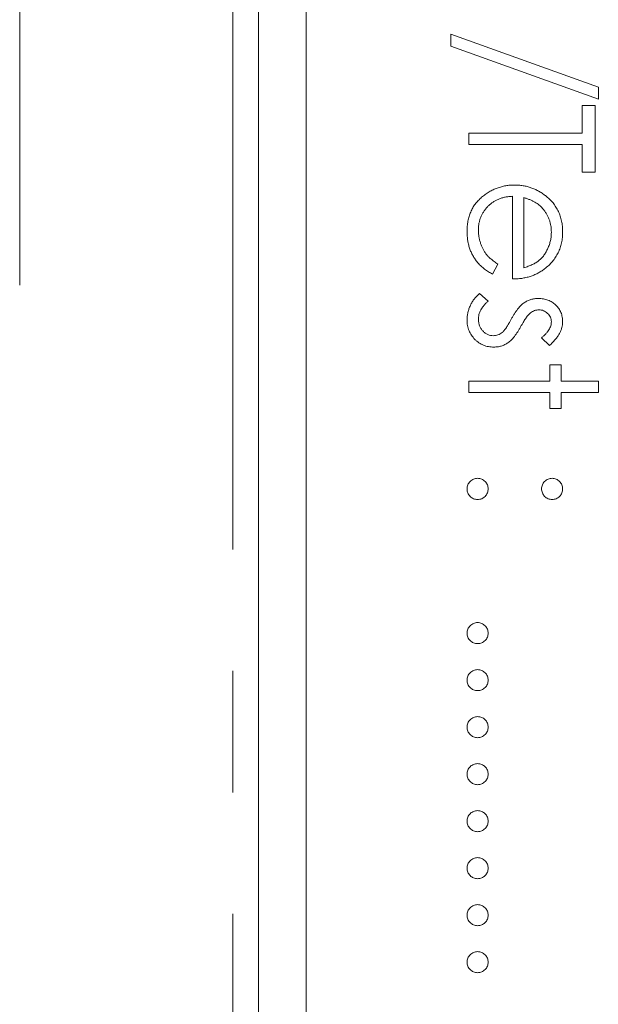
# Model space of a CAD drawing. Header units: millimetres. Extents: x -3 to 402, y -195 to 324.
# Tile 8 of 27: x 43.53 to 49.58, y 135.67 to 145.97. Entities that reach past the tile are written whole.
import ezdxf

# ---------------------------------------------------------------- set-up
doc = ezdxf.new("R2010")
doc.units = ezdxf.units.MM
doc.linetypes.add('PHANTOM', pattern=[12.7, 6.35, -1.27, 1.27, -1.27, 1.27, -1.27])

msp = doc.modelspace()

# ---------------------------------------------------------------- linework, layer by layer
at = {"color": 7, "linetype": 'Continuous', "lineweight": 15}
for p, q in [((43.528, 143.194), (43.528, 188.196)), ((46.028, 121.196), (46.028, 188.196)), ((46.528, 179.196), (46.528, 123.196)), ((48.041, 145.693), (48.041, 145.818)), ((48.041, 145.818), (49.585, 145.264)), ((49.585, 145.139), (48.041, 145.693)), ((49.585, 145.264), (49.585, 145.139)), ((49.415, 145.071), (49.551, 145.071)), ((49.415, 144.783), (49.415, 145.071)), ((49.551, 145.071), (49.551, 144.376)), ((48.228, 144.664), (48.228, 144.783)), ((48.228, 144.783), (49.415, 144.783)), ((49.415, 144.664), (48.228, 144.664)), ((49.415, 144.376), (49.415, 144.664)), ((49.551, 144.376), (49.415, 144.376)), ((48.686, 143.257), (48.686, 144.122)), ((48.804, 144.109), (48.804, 143.375)), ((48.533, 143.413), (48.478, 143.308)), ((48.342, 143.104), (48.431, 143.025)), ((49.074, 142.561), (48.991, 142.642)), ((49.076, 142.358), (49.194, 142.358)), ((49.076, 142.188), (49.076, 142.358)), ((49.194, 142.358), (49.194, 142.188)), ((48.228, 142.188), (49.076, 142.188)), ((48.228, 142.069), (48.228, 142.188)), ((49.194, 142.188), (49.585, 142.188)), ((49.585, 142.188), (49.585, 142.069)), ((49.076, 142.069), (48.228, 142.069)), ((49.076, 141.9), (49.076, 142.069)), ((49.194, 142.069), (49.194, 141.9)), ((49.585, 142.069), (49.194, 142.069)), ((49.194, 141.9), (49.076, 141.9))]:
    msp.add_line(p, q, dxfattribs=at)
at = {"color": 8, "linetype": 'PHANTOM', "lineweight": 0}
msp.add_line((45.76, 115.025), (45.76, 188.196), dxfattribs=at)
at = {"color": 7, "linetype": 'Continuous', "lineweight": 15}
for points, knots in [([(48.211, 143.754), (48.211, 143.773), (48.212, 143.809), (48.219, 143.862), (48.231, 143.911), (48.248, 143.958), (48.269, 144.001), (48.296, 144.042), (48.327, 144.079), (48.363, 144.112), (48.401, 144.142), (48.441, 144.169), (48.483, 144.191), (48.526, 144.209), (48.57, 144.223), (48.615, 144.233), (48.661, 144.239), (48.693, 144.24), (48.708, 144.24)], [0, 0, 0, 0, 0.071579, 0.139629, 0.204797, 0.268135, 0.329814, 0.391301, 0.453434, 0.516552, 0.579631, 0.641119, 0.701294, 0.76081, 0.819932, 0.87892, 0.938983, 1, 1, 1, 1]), ([(48.708, 144.24), (48.723, 144.24), (48.753, 144.239), (48.796, 144.234), (48.839, 144.225), (48.88, 144.213), (48.92, 144.197), (48.958, 144.178), (48.996, 144.156), (49.019, 144.138), (49.031, 144.129)], [0, 0, 0, 0, 0.128045, 0.253768, 0.377428, 0.500551, 0.623296, 0.746578, 0.872348, 1, 1, 1, 1]), ([(48.686, 144.122), (48.673, 144.121), (48.648, 144.12), (48.611, 144.115), (48.576, 144.106), (48.543, 144.094), (48.512, 144.08), (48.482, 144.063), (48.455, 144.042), (48.429, 144.018), (48.406, 143.992), (48.385, 143.965), (48.368, 143.936), (48.354, 143.905), (48.343, 143.873), (48.335, 143.84), (48.33, 143.805), (48.33, 143.781), (48.329, 143.769)], [0, 0, 0, 0, 0.068385, 0.134476, 0.198391, 0.260753, 0.321829, 0.383037, 0.444653, 0.507398, 0.569825, 0.630778, 0.690929, 0.750945, 0.811049, 0.872331, 0.935004, 1, 1, 1, 1]), ([(49.002, 143.994), (48.996, 144.001), (48.985, 144.013), (48.965, 144.03), (48.943, 144.047), (48.92, 144.062), (48.894, 144.075), (48.866, 144.088), (48.836, 144.099), (48.815, 144.106), (48.804, 144.109)], [0, 0, 0, 0, 0.1099838, 0.2225805, 0.3384999, 0.4587086, 0.5855353, 0.7175177, 0.8546668, 1, 1, 1, 1]), ([(49.031, 144.129), (49.045, 144.117), (49.074, 144.094), (49.111, 144.054), (49.142, 144.01), (49.167, 143.964), (49.187, 143.915), (49.201, 143.863), (49.21, 143.808), (49.211, 143.77), (49.211, 143.751)], [0, 0, 0, 0, 0.128835, 0.253589, 0.374643, 0.49534, 0.616325, 0.739759, 0.866842, 1, 1, 1, 1]), ([(49.093, 143.745), (49.092, 143.757), (49.092, 143.78), (49.088, 143.815), (49.08, 143.848), (49.071, 143.88), (49.058, 143.911), (49.042, 143.94), (49.024, 143.968), (49.009, 143.985), (49.002, 143.994)], [0, 0, 0, 0, 0.131092, 0.259141, 0.384162, 0.505992, 0.629098, 0.750669, 0.874039, 1, 1, 1, 1]), ([(48.478, 143.308), (48.463, 143.316), (48.434, 143.332), (48.394, 143.36), (48.358, 143.39), (48.327, 143.422), (48.3, 143.456), (48.277, 143.492), (48.256, 143.53), (48.24, 143.57), (48.227, 143.612), (48.217, 143.657), (48.212, 143.705), (48.211, 143.737), (48.211, 143.754)], [0, 0, 0, 0, 0.09337, 0.181661, 0.265874, 0.346355, 0.4246, 0.501903, 0.579992, 0.658443, 0.738672, 0.821894, 0.908801, 1, 1, 1, 1]), ([(48.329, 143.769), (48.33, 143.757), (48.33, 143.734), (48.335, 143.699), (48.342, 143.664), (48.352, 143.63), (48.363, 143.598), (48.378, 143.568), (48.394, 143.541), (48.412, 143.515), (48.434, 143.49), (48.462, 143.465), (48.495, 143.439), (48.52, 143.422), (48.533, 143.413)], [0, 0, 0, 0, 0.0825923, 0.1638789, 0.2456587, 0.3277257, 0.40861, 0.4857491, 0.5591691, 0.6302685, 0.705306, 0.792065, 0.8897964, 1, 1, 1, 1]), ([(48.804, 143.375), (48.82, 143.38), (48.85, 143.388), (48.892, 143.406), (48.93, 143.425), (48.962, 143.449), (48.991, 143.475), (49.016, 143.505), (49.038, 143.54), (49.057, 143.577), (49.073, 143.617), (49.084, 143.659), (49.092, 143.702), (49.092, 143.731), (49.093, 143.745)], [0, 0, 0, 0, 0.09624, 0.185231, 0.267501, 0.3444, 0.419595, 0.496891, 0.576638, 0.660268, 0.745387, 0.83004, 0.914474, 1, 1, 1, 1]), ([(49.211, 143.751), (49.211, 143.731), (49.21, 143.693), (49.201, 143.636), (49.186, 143.582), (49.165, 143.532), (49.138, 143.484), (49.105, 143.44), (49.066, 143.398), (49.036, 143.374), (49.021, 143.362)], [0, 0, 0, 0, 0.13204, 0.259033, 0.38188, 0.502258, 0.622752, 0.744743, 0.870109, 1, 1, 1, 1]), ([(49.021, 143.362), (49.01, 143.354), (48.987, 143.337), (48.95, 143.316), (48.911, 143.298), (48.87, 143.283), (48.827, 143.272), (48.782, 143.263), (48.734, 143.258), (48.702, 143.257), (48.686, 143.257)], [0, 0, 0, 0, 0.118522, 0.236255, 0.356174, 0.47725, 0.60154, 0.729618, 0.862158, 1, 1, 1, 1]), ([(48.211, 142.828), (48.211, 142.841), (48.212, 142.868), (48.219, 142.907), (48.23, 142.945), (48.245, 142.982), (48.264, 143.018), (48.286, 143.05), (48.312, 143.079), (48.332, 143.096), (48.342, 143.104)], [0, 0, 0, 0, 0.126743, 0.251724, 0.377219, 0.504694, 0.631458, 0.755401, 0.877701, 1, 1, 1, 1]), ([(48.431, 143.025), (48.423, 143.018), (48.407, 143.003), (48.387, 142.98), (48.369, 142.957), (48.355, 142.933), (48.343, 142.909), (48.335, 142.884), (48.33, 142.859), (48.33, 142.842), (48.329, 142.834)], [0, 0, 0, 0, 0.147476, 0.285904, 0.417172, 0.540501, 0.659238, 0.775006, 0.887229, 1, 1, 1, 1]), ([(48.809, 143.009), (48.82, 143.016), (48.842, 143.029), (48.879, 143.043), (48.917, 143.052), (48.944, 143.053), (48.958, 143.053)], [0, 0, 0, 0, 0.246252, 0.492591, 0.74057, 1, 1, 1, 1]), ([(48.958, 143.053), (48.967, 143.053), (48.984, 143.053), (49.01, 143.049), (49.034, 143.044), (49.058, 143.036), (49.08, 143.026), (49.101, 143.015), (49.121, 143), (49.139, 142.984), (49.156, 142.966), (49.171, 142.947), (49.183, 142.927), (49.194, 142.906), (49.202, 142.883), (49.207, 142.859), (49.211, 142.834), (49.211, 142.818), (49.211, 142.809)], [0, 0, 0, 0, 0.067978, 0.133044, 0.196507, 0.258613, 0.319728, 0.380873, 0.442636, 0.505079, 0.567881, 0.628814, 0.68891, 0.748765, 0.809386, 0.870884, 0.934037, 1, 1, 1, 1]), ([(48.677, 142.842), (48.682, 142.852), (48.693, 142.871), (48.71, 142.898), (48.726, 142.923), (48.743, 142.945), (48.759, 142.965), (48.776, 142.982), (48.792, 142.997), (48.803, 143.005), (48.809, 143.009)], [0, 0, 0, 0, 0.157762, 0.30595, 0.443775, 0.572824, 0.692154, 0.802296, 0.905564, 1, 1, 1, 1]), ([(48.963, 142.934), (48.955, 142.934), (48.94, 142.933), (48.917, 142.927), (48.895, 142.916), (48.882, 142.907), (48.875, 142.902)], [0, 0, 0, 0, 0.2400399, 0.4794032, 0.7317567, 1, 1, 1, 1]), ([(49.093, 142.809), (49.092, 142.817), (49.091, 142.834), (49.083, 142.857), (49.071, 142.879), (49.054, 142.898), (49.034, 142.914), (49.012, 142.926), (48.988, 142.933), (48.971, 142.934), (48.963, 142.934)], [0, 0, 0, 0, 0.1249585, 0.2459006, 0.369166, 0.4985108, 0.6285039, 0.7510283, 0.8737242, 1, 1, 1, 1]), ([(48.49, 142.544), (48.48, 142.545), (48.462, 142.545), (48.434, 142.549), (48.407, 142.555), (48.382, 142.564), (48.358, 142.576), (48.334, 142.59), (48.312, 142.606), (48.291, 142.625), (48.273, 142.646), (48.256, 142.668), (48.242, 142.692), (48.231, 142.716), (48.222, 142.742), (48.215, 142.77), (48.211, 142.798), (48.211, 142.818), (48.211, 142.828)], [0, 0, 0, 0, 0.064548, 0.127199, 0.188597, 0.24864, 0.309525, 0.370037, 0.431889, 0.495704, 0.559519, 0.621372, 0.682397, 0.743568, 0.805498, 0.86864, 0.933066, 1, 1, 1, 1]), ([(48.329, 142.834), (48.33, 142.822), (48.331, 142.8), (48.34, 142.768), (48.355, 142.738), (48.375, 142.713), (48.399, 142.691), (48.426, 142.675), (48.455, 142.665), (48.475, 142.664), (48.485, 142.663)], [0, 0, 0, 0, 0.134042, 0.261896, 0.387836, 0.517686, 0.644509, 0.764718, 0.880291, 1, 1, 1, 1]), ([(48.577, 142.696), (48.581, 142.699), (48.588, 142.705), (48.599, 142.717), (48.61, 142.732), (48.623, 142.749), (48.635, 142.769), (48.648, 142.791), (48.663, 142.816), (48.672, 142.833), (48.677, 142.842)], [0, 0, 0, 0, 0.0768751, 0.1674617, 0.27227, 0.3895508, 0.5208014, 0.6662633, 0.8255449, 1, 1, 1, 1]), ([(48.875, 142.902), (48.871, 142.899), (48.863, 142.892), (48.852, 142.88), (48.84, 142.867), (48.828, 142.85), (48.815, 142.832), (48.803, 142.811), (48.789, 142.788), (48.78, 142.772), (48.775, 142.764)], [0, 0, 0, 0, 0.0834251, 0.1775598, 0.2839824, 0.4022167, 0.5335685, 0.676121, 0.8316494, 1, 1, 1, 1]), ([(48.991, 142.642), (48.999, 142.649), (49.014, 142.662), (49.035, 142.684), (49.053, 142.705), (49.067, 142.725), (49.079, 142.746), (49.087, 142.767), (49.092, 142.788), (49.092, 142.802), (49.093, 142.809)], [0, 0, 0, 0, 0.158223, 0.305036, 0.441309, 0.565963, 0.683525, 0.793334, 0.898518, 1, 1, 1, 1]), ([(49.211, 142.809), (49.211, 142.799), (49.21, 142.778), (49.203, 142.747), (49.192, 142.716), (49.177, 142.684), (49.158, 142.654), (49.134, 142.623), (49.106, 142.591), (49.085, 142.571), (49.074, 142.561)], [0, 0, 0, 0, 0.105714, 0.213412, 0.326127, 0.444452, 0.569061, 0.702712, 0.846318, 1, 1, 1, 1]), ([(48.775, 142.764), (48.769, 142.753), (48.758, 142.733), (48.741, 142.705), (48.724, 142.68), (48.707, 142.656), (48.69, 142.636), (48.673, 142.618), (48.657, 142.602), (48.645, 142.594), (48.639, 142.589)], [0, 0, 0, 0, 0.1589891, 0.3071146, 0.4462132, 0.5748761, 0.6941521, 0.8045812, 0.9065933, 1, 1, 1, 1]), ([(48.485, 142.663), (48.493, 142.664), (48.51, 142.664), (48.534, 142.671), (48.557, 142.681), (48.57, 142.691), (48.577, 142.696)], [0, 0, 0, 0, 0.253475, 0.500453, 0.745578, 1, 1, 1, 1]), ([(48.639, 142.589), (48.628, 142.583), (48.606, 142.569), (48.569, 142.554), (48.53, 142.546), (48.504, 142.545), (48.49, 142.544)], [0, 0, 0, 0, 0.248839, 0.495235, 0.743336, 1, 1, 1, 1]), ([(48.211, 141.06), (48.211, 141.068), (48.212, 141.082), (48.218, 141.103), (48.228, 141.122), (48.243, 141.139), (48.26, 141.153), (48.279, 141.163), (48.299, 141.169), (48.314, 141.17), (48.321, 141.171)], [0, 0, 0, 0, 0.1277566, 0.2494144, 0.3727965, 0.5001113, 0.6286099, 0.7506434, 0.8737684, 1, 1, 1, 1]), ([(48.321, 141.171), (48.328, 141.17), (48.343, 141.169), (48.364, 141.163), (48.383, 141.153), (48.4, 141.139), (48.414, 141.122), (48.424, 141.103), (48.43, 141.082), (48.431, 141.068), (48.431, 141.06)], [0, 0, 0, 0, 0.129097, 0.252046, 0.373905, 0.5010378, 0.6281707, 0.7513765, 0.872426, 1, 1, 1, 1]), ([(48.991, 141.06), (48.991, 141.068), (48.992, 141.082), (48.998, 141.103), (49.008, 141.122), (49.022, 141.139), (49.039, 141.153), (49.058, 141.163), (49.079, 141.169), (49.094, 141.17), (49.101, 141.171)], [0, 0, 0, 0, 0.127574, 0.2486235, 0.3718293, 0.4989622, 0.626095, 0.747954, 0.870903, 1, 1, 1, 1]), ([(49.101, 141.171), (49.108, 141.17), (49.123, 141.169), (49.143, 141.163), (49.162, 141.153), (49.179, 141.139), (49.194, 141.122), (49.204, 141.103), (49.21, 141.082), (49.211, 141.068), (49.211, 141.06)], [0, 0, 0, 0, 0.126257, 0.2494068, 0.3714648, 0.4988052, 0.6271285, 0.7505355, 0.8722177, 1, 1, 1, 1]), ([(48.321, 140.95), (48.314, 140.951), (48.299, 140.951), (48.278, 140.957), (48.26, 140.968), (48.243, 140.982), (48.229, 140.999), (48.218, 141.018), (48.212, 141.038), (48.211, 141.053), (48.211, 141.06)], [0, 0, 0, 0, 0.126178, 0.248821, 0.37154, 0.499984, 0.627244, 0.749226, 0.872298, 1, 1, 1, 1]), ([(48.431, 141.06), (48.431, 141.053), (48.43, 141.039), (48.424, 141.018), (48.414, 140.999), (48.4, 140.982), (48.383, 140.968), (48.364, 140.957), (48.343, 140.951), (48.328, 140.951), (48.321, 140.95)], [0, 0, 0, 0, 0.127519, 0.249986, 0.371792, 0.49887, 0.625948, 0.748492, 0.870959, 1, 1, 1, 1]), ([(49.101, 140.95), (49.094, 140.951), (49.079, 140.951), (49.058, 140.957), (49.039, 140.968), (49.022, 140.982), (49.009, 140.999), (48.998, 141.018), (48.992, 141.039), (48.991, 141.053), (48.991, 141.06)], [0, 0, 0, 0, 0.129041, 0.251508, 0.374052, 0.50113, 0.628208, 0.750014, 0.872481, 1, 1, 1, 1]), ([(49.211, 141.06), (49.211, 141.053), (49.21, 141.039), (49.204, 141.018), (49.194, 140.999), (49.18, 140.982), (49.163, 140.968), (49.144, 140.957), (49.123, 140.951), (49.109, 140.951), (49.101, 140.95)], [0, 0, 0, 0, 0.127519, 0.249986, 0.371792, 0.49887, 0.625948, 0.748492, 0.870959, 1, 1, 1, 1]), ([(48.211, 139.551), (48.211, 139.558), (48.212, 139.573), (48.218, 139.593), (48.228, 139.612), (48.243, 139.629), (48.26, 139.643), (48.279, 139.654), (48.299, 139.66), (48.314, 139.661), (48.321, 139.661)], [0, 0, 0, 0, 0.1277566, 0.2494144, 0.3727965, 0.5001113, 0.6286099, 0.7506434, 0.8737684, 1, 1, 1, 1]), ([(48.321, 139.661), (48.328, 139.661), (48.343, 139.66), (48.364, 139.654), (48.383, 139.643), (48.4, 139.629), (48.414, 139.612), (48.424, 139.593), (48.43, 139.573), (48.431, 139.558), (48.431, 139.551)], [0, 0, 0, 0, 0.129097, 0.252046, 0.373905, 0.5010378, 0.6281707, 0.7513765, 0.872426, 1, 1, 1, 1]), ([(48.321, 139.441), (48.314, 139.441), (48.299, 139.442), (48.278, 139.448), (48.26, 139.459), (48.243, 139.472), (48.229, 139.489), (48.218, 139.508), (48.212, 139.529), (48.211, 139.543), (48.211, 139.551)], [0, 0, 0, 0, 0.126178, 0.248821, 0.37154, 0.499984, 0.627244, 0.749226, 0.872298, 1, 1, 1, 1]), ([(48.431, 139.551), (48.431, 139.543), (48.43, 139.529), (48.424, 139.508), (48.414, 139.489), (48.4, 139.472), (48.383, 139.459), (48.364, 139.448), (48.343, 139.442), (48.328, 139.441), (48.321, 139.441)], [0, 0, 0, 0, 0.127519, 0.249986, 0.371792, 0.49887, 0.625948, 0.748492, 0.870959, 1, 1, 1, 1]), ([(48.211, 139.059), (48.211, 139.066), (48.212, 139.081), (48.218, 139.101), (48.228, 139.121), (48.243, 139.137), (48.26, 139.151), (48.279, 139.162), (48.299, 139.168), (48.314, 139.169), (48.321, 139.169)], [0, 0, 0, 0, 0.1277566, 0.2494144, 0.3727965, 0.5001113, 0.6286099, 0.7506434, 0.8737684, 1, 1, 1, 1]), ([(48.321, 139.169), (48.328, 139.169), (48.343, 139.168), (48.364, 139.162), (48.383, 139.151), (48.4, 139.137), (48.414, 139.121), (48.424, 139.102), (48.43, 139.081), (48.431, 139.066), (48.431, 139.059)], [0, 0, 0, 0, 0.129097, 0.252046, 0.373905, 0.5010378, 0.6281707, 0.7513765, 0.872426, 1, 1, 1, 1]), ([(48.321, 138.949), (48.314, 138.949), (48.299, 138.95), (48.278, 138.956), (48.26, 138.967), (48.243, 138.98), (48.229, 138.997), (48.218, 139.016), (48.212, 139.037), (48.211, 139.052), (48.211, 139.059)], [0, 0, 0, 0, 0.126178, 0.248821, 0.37154, 0.499984, 0.627244, 0.749226, 0.872298, 1, 1, 1, 1]), ([(48.431, 139.059), (48.431, 139.052), (48.43, 139.037), (48.424, 139.016), (48.414, 138.997), (48.4, 138.981), (48.383, 138.967), (48.364, 138.956), (48.343, 138.95), (48.328, 138.949), (48.321, 138.949)], [0, 0, 0, 0, 0.127519, 0.249986, 0.371792, 0.49887, 0.625948, 0.748492, 0.870959, 1, 1, 1, 1]), ([(48.211, 138.567), (48.211, 138.575), (48.212, 138.589), (48.218, 138.61), (48.228, 138.629), (48.243, 138.646), (48.26, 138.659), (48.279, 138.67), (48.299, 138.676), (48.314, 138.677), (48.321, 138.677)], [0, 0, 0, 0, 0.1277566, 0.2494144, 0.3727965, 0.5001113, 0.6286099, 0.7506434, 0.8737684, 1, 1, 1, 1]), ([(48.321, 138.677), (48.328, 138.677), (48.343, 138.676), (48.364, 138.67), (48.383, 138.66), (48.4, 138.646), (48.414, 138.629), (48.424, 138.61), (48.43, 138.589), (48.431, 138.575), (48.431, 138.567)], [0, 0, 0, 0, 0.129097, 0.252046, 0.373905, 0.5010378, 0.6281707, 0.7513765, 0.872426, 1, 1, 1, 1]), ([(48.321, 138.457), (48.314, 138.457), (48.299, 138.458), (48.278, 138.464), (48.26, 138.475), (48.243, 138.489), (48.229, 138.506), (48.218, 138.525), (48.212, 138.545), (48.211, 138.56), (48.211, 138.567)], [0, 0, 0, 0, 0.126178, 0.248821, 0.37154, 0.499984, 0.627244, 0.749226, 0.872298, 1, 1, 1, 1]), ([(48.431, 138.567), (48.431, 138.56), (48.43, 138.545), (48.424, 138.524), (48.414, 138.506), (48.4, 138.489), (48.383, 138.475), (48.364, 138.464), (48.343, 138.458), (48.328, 138.457), (48.321, 138.457)], [0, 0, 0, 0, 0.127519, 0.249986, 0.371792, 0.49887, 0.625948, 0.748492, 0.870959, 1, 1, 1, 1]), ([(48.211, 138.075), (48.211, 138.083), (48.212, 138.097), (48.218, 138.118), (48.228, 138.137), (48.243, 138.154), (48.26, 138.168), (48.279, 138.178), (48.299, 138.184), (48.314, 138.185), (48.321, 138.186)], [0, 0, 0, 0, 0.1277566, 0.2494144, 0.3727965, 0.5001113, 0.6286099, 0.7506434, 0.8737684, 1, 1, 1, 1]), ([(48.321, 138.186), (48.328, 138.185), (48.343, 138.184), (48.364, 138.178), (48.383, 138.168), (48.4, 138.154), (48.414, 138.137), (48.424, 138.118), (48.43, 138.097), (48.431, 138.083), (48.431, 138.075)], [0, 0, 0, 0, 0.129097, 0.252046, 0.373905, 0.5010378, 0.6281707, 0.7513765, 0.872426, 1, 1, 1, 1]), ([(48.321, 137.965), (48.314, 137.965), (48.299, 137.966), (48.278, 137.972), (48.26, 137.983), (48.243, 137.997), (48.229, 138.014), (48.218, 138.033), (48.212, 138.053), (48.211, 138.068), (48.211, 138.075)], [0, 0, 0, 0, 0.126178, 0.248821, 0.37154, 0.499984, 0.627244, 0.749226, 0.872298, 1, 1, 1, 1]), ([(48.431, 138.075), (48.431, 138.068), (48.43, 138.053), (48.424, 138.033), (48.414, 138.014), (48.4, 137.997), (48.383, 137.983), (48.364, 137.972), (48.343, 137.966), (48.328, 137.965), (48.321, 137.965)], [0, 0, 0, 0, 0.127519, 0.249986, 0.371792, 0.49887, 0.625948, 0.748492, 0.870959, 1, 1, 1, 1]), ([(48.211, 137.583), (48.211, 137.591), (48.212, 137.605), (48.218, 137.626), (48.228, 137.645), (48.243, 137.662), (48.26, 137.676), (48.279, 137.686), (48.299, 137.692), (48.314, 137.693), (48.321, 137.694)], [0, 0, 0, 0, 0.1277566, 0.2494144, 0.3727965, 0.5001113, 0.6286099, 0.7506434, 0.8737684, 1, 1, 1, 1]), ([(48.321, 137.694), (48.328, 137.693), (48.343, 137.692), (48.364, 137.686), (48.383, 137.676), (48.4, 137.662), (48.414, 137.645), (48.424, 137.626), (48.43, 137.605), (48.431, 137.591), (48.431, 137.583)], [0, 0, 0, 0, 0.129097, 0.252046, 0.373905, 0.5010378, 0.6281707, 0.7513765, 0.872426, 1, 1, 1, 1]), ([(48.321, 137.473), (48.314, 137.474), (48.299, 137.475), (48.278, 137.48), (48.26, 137.491), (48.243, 137.505), (48.229, 137.522), (48.218, 137.541), (48.212, 137.562), (48.211, 137.576), (48.211, 137.583)], [0, 0, 0, 0, 0.126178, 0.248821, 0.37154, 0.499984, 0.627244, 0.749226, 0.872298, 1, 1, 1, 1]), ([(48.431, 137.583), (48.431, 137.576), (48.43, 137.562), (48.424, 137.541), (48.414, 137.522), (48.4, 137.505), (48.383, 137.491), (48.364, 137.48), (48.343, 137.474), (48.328, 137.474), (48.321, 137.473)], [0, 0, 0, 0, 0.127519, 0.249986, 0.371792, 0.49887, 0.625948, 0.748492, 0.870959, 1, 1, 1, 1]), ([(48.211, 137.092), (48.211, 137.099), (48.212, 137.113), (48.218, 137.134), (48.228, 137.153), (48.243, 137.17), (48.26, 137.184), (48.279, 137.194), (48.299, 137.201), (48.314, 137.201), (48.321, 137.202)], [0, 0, 0, 0, 0.1277566, 0.2494144, 0.3727965, 0.5001113, 0.6286099, 0.7506434, 0.8737684, 1, 1, 1, 1]), ([(48.321, 137.202), (48.328, 137.201), (48.343, 137.201), (48.364, 137.194), (48.383, 137.184), (48.4, 137.17), (48.414, 137.153), (48.424, 137.134), (48.43, 137.113), (48.431, 137.099), (48.431, 137.092)], [0, 0, 0, 0, 0.129097, 0.252046, 0.373905, 0.5010378, 0.6281707, 0.7513765, 0.872426, 1, 1, 1, 1]), ([(48.321, 136.981), (48.314, 136.982), (48.299, 136.983), (48.278, 136.988), (48.26, 136.999), (48.243, 137.013), (48.229, 137.03), (48.218, 137.049), (48.212, 137.07), (48.211, 137.084), (48.211, 137.092)], [0, 0, 0, 0, 0.126178, 0.248821, 0.37154, 0.499984, 0.627244, 0.749226, 0.872298, 1, 1, 1, 1]), ([(48.431, 137.092), (48.431, 137.084), (48.43, 137.07), (48.424, 137.049), (48.414, 137.03), (48.4, 137.013), (48.383, 136.999), (48.364, 136.988), (48.343, 136.983), (48.328, 136.982), (48.321, 136.981)], [0, 0, 0, 0, 0.127519, 0.249986, 0.371792, 0.49887, 0.625948, 0.748492, 0.870959, 1, 1, 1, 1]), ([(48.211, 136.6), (48.211, 136.607), (48.212, 136.622), (48.218, 136.642), (48.228, 136.661), (48.243, 136.678), (48.26, 136.692), (48.279, 136.702), (48.299, 136.709), (48.314, 136.71), (48.321, 136.71)], [0, 0, 0, 0, 0.127757, 0.249414, 0.372796, 0.500111, 0.62861, 0.750643, 0.873768, 1, 1, 1, 1]), ([(48.321, 136.71), (48.328, 136.71), (48.343, 136.709), (48.364, 136.702), (48.383, 136.692), (48.4, 136.678), (48.414, 136.661), (48.424, 136.642), (48.43, 136.621), (48.431, 136.607), (48.431, 136.6)], [0, 0, 0, 0, 0.129097, 0.252046, 0.373905, 0.501038, 0.628171, 0.751376, 0.872426, 1, 1, 1, 1]), ([(48.321, 136.489), (48.314, 136.49), (48.299, 136.491), (48.278, 136.497), (48.26, 136.508), (48.243, 136.521), (48.229, 136.538), (48.218, 136.557), (48.212, 136.578), (48.211, 136.592), (48.211, 136.6)], [0, 0, 0, 0, 0.126178, 0.248821, 0.37154, 0.499984, 0.627244, 0.749226, 0.872298, 1, 1, 1, 1]), ([(48.431, 136.6), (48.431, 136.592), (48.43, 136.578), (48.424, 136.557), (48.414, 136.538), (48.4, 136.521), (48.383, 136.507), (48.364, 136.497), (48.343, 136.491), (48.328, 136.49), (48.321, 136.489)], [0, 0, 0, 0, 0.127519, 0.249986, 0.371792, 0.49887, 0.625948, 0.748492, 0.870959, 1, 1, 1, 1]), ([(48.211, 136.108), (48.211, 136.115), (48.212, 136.13), (48.218, 136.15), (48.228, 136.169), (48.243, 136.186), (48.26, 136.2), (48.279, 136.211), (48.299, 136.217), (48.314, 136.218), (48.321, 136.218)], [0, 0, 0, 0, 0.127757, 0.249414, 0.372796, 0.500111, 0.62861, 0.750643, 0.873768, 1, 1, 1, 1]), ([(48.321, 136.218), (48.328, 136.218), (48.343, 136.217), (48.364, 136.211), (48.383, 136.2), (48.4, 136.186), (48.414, 136.169), (48.424, 136.15), (48.43, 136.13), (48.431, 136.115), (48.431, 136.108)], [0, 0, 0, 0, 0.129097, 0.252046, 0.373905, 0.501038, 0.628171, 0.751376, 0.872426, 1, 1, 1, 1]), ([(48.321, 135.998), (48.314, 135.998), (48.299, 135.999), (48.278, 136.005), (48.26, 136.016), (48.243, 136.029), (48.229, 136.046), (48.218, 136.065), (48.212, 136.086), (48.211, 136.101), (48.211, 136.108)], [0, 0, 0, 0, 0.126178, 0.248821, 0.37154, 0.499984, 0.627244, 0.749226, 0.872298, 1, 1, 1, 1]), ([(48.431, 136.108), (48.431, 136.101), (48.43, 136.086), (48.424, 136.065), (48.414, 136.046), (48.4, 136.029), (48.383, 136.016), (48.364, 136.005), (48.343, 135.999), (48.328, 135.998), (48.321, 135.998)], [0, 0, 0, 0, 0.127519, 0.249986, 0.371792, 0.49887, 0.625948, 0.748492, 0.870959, 1, 1, 1, 1])]:
    msp.add_open_spline(points, degree=3, knots=knots, dxfattribs=at)

doc.saveas('drawing.dxf')
